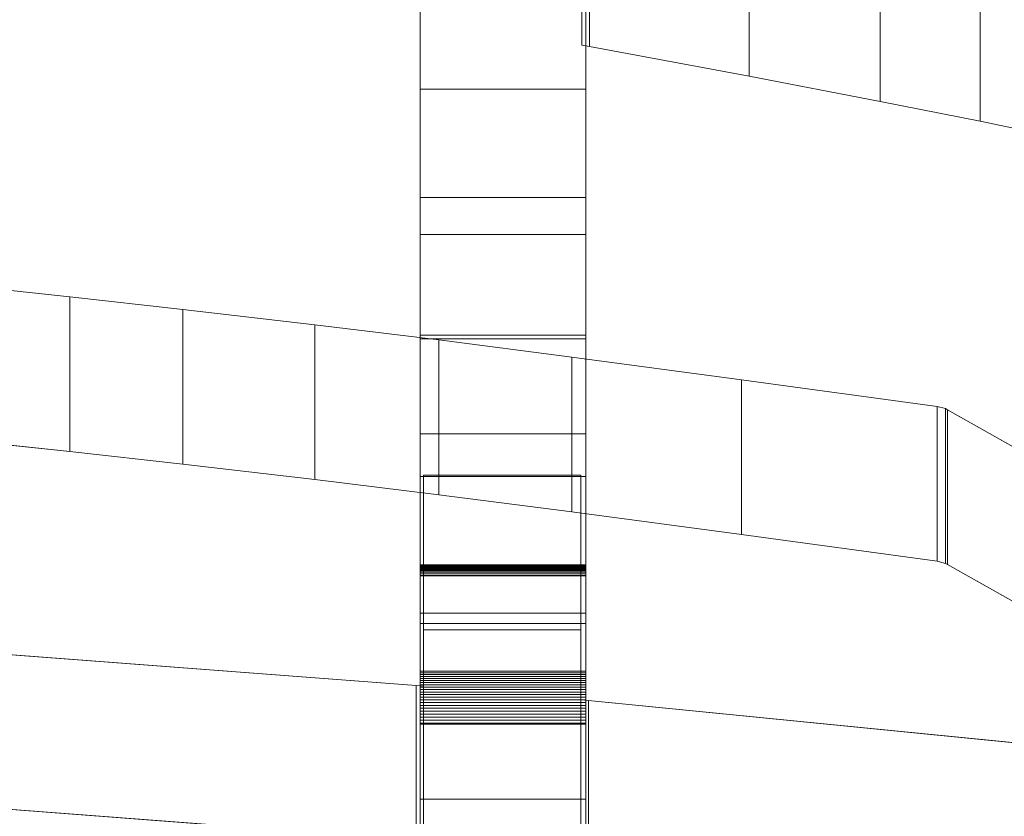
# Model space of a CAD drawing. Header units: millimetres. Extents: x -211 to 218, y -248 to 286.
# Tile 171 of 214: x 154 to 189, y 101 to 130. Entities that reach past the tile are written whole.
import ezdxf

# ---------------------------------------------------------------- set-up
doc = ezdxf.new("R2010")
doc.units = ezdxf.units.MM
doc.header["$LTSCALE"] = 25.4
doc.layers.add('None', color=7, linetype='Continuous', lineweight=9)

msp = doc.modelspace()

# ---------------------------------------------------------------- linework, layer by layer
at = {"layer": 'None', "color": 7, "linetype": 'Continuous', "lineweight": 9}
for points, invisible_edges in [([(90.435, 128.977, -29.012), (90.751, 130.04, -28.551), (173.405, 275.262, -420.412), (173.143, 274.378, -420.795)], 10), ([(89.972, 127.417, -29.688), (90.435, 128.977, -29.012), (173.143, 274.378, -420.795), (173.021, 273.967, -420.973)], 10), ([(173.021, 273.967, -420.973), (172.626, 272.639, -421.549), (89.972, 127.417, -29.688)], 10), ([(120.888, 130.213, -22.131), (121.027, 129.912, -22.213), (204.746, 272.823, -414.705), (204.159, 274.098, -414.357)], 10), ([(204.746, 272.823, -414.705), (121.027, 129.912, -22.213), (121.569, 128.735, -22.535)], 9), ([(121.569, 128.735, -22.535), (122.092, 127.601, -22.845), (204.746, 272.823, -414.705)], 10), ([(205.116, 271.427, -415.145), (204.746, 272.823, -414.705), (122.092, 127.601, -22.845), (122.485, 126.115, -23.313)], 10), ([(89.97, 127.399, -29.695), (89.972, 127.417, -29.688), (172.626, 272.639, -421.549), (172.511, 271.511, -421.991)], 10), ([(172.511, 271.511, -421.991), (172.345, 269.893, -422.626), (89.691, 124.67, -30.765), (89.97, 127.399, -29.695)], 10), ([(205.325, 270.639, -415.393), (205.116, 271.427, -415.145), (122.485, 126.115, -23.313)], 10), ([(122.485, 126.115, -23.313), (122.817, 124.861, -23.707), (205.472, 270.083, -415.568), (205.325, 270.639, -415.393)], 10), ([(89.915, 121.909, -31.741), (89.691, 124.67, -30.765), (172.345, 269.893, -422.626)], 10), ([(172.345, 269.893, -422.626), (172.45, 268.6, -423.083), (89.917, 121.885, -31.75), (89.915, 121.909, -31.741)], 10), ([(205.593, 268.59, -416.096), (205.472, 270.083, -415.568), (122.817, 124.861, -23.707), (122.941, 123.337, -24.246)], 10), ([(172.45, 268.6, -423.083), (172.571, 267.107, -423.61), (89.917, 121.885, -31.75)], 10), ([(122.941, 123.337, -24.246), (123.043, 122.075, -24.692), (205.698, 267.297, -416.553), (205.593, 268.59, -416.096)], 10), ([(89.993, 121.596, -31.841), (89.917, 121.885, -31.75), (172.571, 267.107, -423.61), (172.685, 266.679, -423.745)], 10), ([(205.532, 265.679, -417.187), (205.698, 267.297, -416.553), (123.043, 122.075, -24.692), (122.953, 121.193, -25.038)], 10), ([(172.685, 266.679, -423.745), (172.927, 265.763, -424.034), (89.993, 121.596, -31.841)], 10), ([(90.604, 119.289, -32.567), (89.993, 121.596, -31.841), (172.927, 265.763, -424.034)], 10), ([(172.927, 265.763, -424.034), (173.297, 264.366, -424.473), (90.642, 119.144, -32.612), (90.604, 119.289, -32.567)], 10), ([(205.417, 264.551, -417.63), (205.532, 265.679, -417.187), (122.953, 121.193, -25.038), (122.881, 120.491, -25.313)], 10), ([(205.051, 263.318, -418.164), (205.417, 264.551, -417.63), (122.762, 119.329, -25.769)], 10), ([(122.881, 120.491, -25.313), (122.762, 119.329, -25.769), (205.417, 264.551, -417.63)], 10), ([(91.846, 116.532, -33.327), (90.642, 119.144, -32.612), (173.297, 264.366, -424.473), (173.884, 263.091, -424.822)], 10), ([(122.762, 119.329, -25.769), (122.275, 117.686, -26.481), (204.901, 262.812, -418.383), (205.051, 263.318, -418.164)], 10), ([(173.884, 263.091, -424.822), (174.5, 261.754, -425.187), (91.846, 116.532, -33.327)], 10), ([(122.275, 117.686, -26.481), (121.983, 116.705, -26.906), (204.638, 261.927, -418.766), (204.901, 262.812, -418.383)], 10), ([(93.135, 114.648, -33.753), (91.846, 116.532, -33.327), (174.5, 261.754, -425.187), (175.254, 260.652, -425.437)], 10), ([(203.701, 260.117, -419.635), (204.638, 261.927, -418.766), (121.983, 116.705, -26.906), (121.123, 115.043, -27.703)], 10), ([(175.254, 260.652, -425.437), (176.145, 259.35, -425.731), (93.49, 114.128, -33.871), (93.135, 114.648, -33.753)], 10), ([(121.123, 115.043, -27.703), (120.865, 114.546, -27.942), (203.384, 259.506, -419.928), (203.701, 260.117, -419.635)], 10), ([(93.49, 114.128, -33.871), (176.145, 259.35, -425.731), (135.413, 183.258, -225.354), (112.13, 142.35, -114.971)], 11), ([(201.978, 257.722, -420.886), (203.384, 259.506, -419.928), (120.73, 114.284, -28.067), (119.467, 112.682, -28.928)], 10), ([(120.865, 114.546, -27.942), (120.73, 114.284, -28.067), (203.384, 259.506, -419.928)], 10), ([(119.467, 112.682, -28.928), (119.04, 112.14, -29.218), (201.694, 257.362, -421.079), (201.849, 257.558, -420.974)], 10), ([(201.849, 257.558, -420.974), (201.978, 257.722, -420.886), (119.467, 112.682, -28.928)], 10), ([(199.816, 255.73, -422.08), (201.694, 257.362, -421.079), (119.04, 112.14, -29.218), (117.385, 110.701, -30.101)], 10), ([(117.385, 110.701, -30.101), (116.965, 110.336, -30.324), (199.619, 255.558, -422.185), (199.816, 255.73, -422.08)], 10), ([(197.326, 254.212, -423.168), (199.619, 255.558, -422.185), (116.965, 110.336, -30.324), (115.765, 109.632, -30.839)], 10), ([(114.978, 109.17, -31.176), (114.568, 108.929, -31.352), (197.222, 254.151, -423.212), (197.326, 254.212, -423.168)], 10), ([(115.765, 109.632, -30.839), (114.978, 109.17, -31.176), (197.326, 254.212, -423.168)], 10), ([(107.238, 116.155, -55.941), (105.016, 116.758, -55.688), (183.169, 254.07, -426.206)], 10), ([(183.169, 254.07, -426.206), (105.016, 116.758, -55.688), (116.196, 139.44, -115.192), (139.479, 180.348, -225.575)], 11), ([(107.238, 116.155, -55.941), (183.169, 254.07, -426.206), (183.673, 253.902, -426.163)], 9), ([(183.673, 253.902, -426.163), (107.238, 114.863, -52.626), (107.238, 116.155, -55.941)], 9), ([(183.673, 253.902, -426.163), (185.97, 253.133, -425.963), (107.238, 114.863, -52.626)], 10), ([(195.684, 253.588, -423.745), (197.222, 254.151, -423.212), (114.568, 108.929, -31.352)], 10), ([(114.568, 108.929, -31.352), (112.36, 108.121, -32.117), (194.625, 253.2, -424.112), (195.684, 253.588, -423.745)], 10), ([(107.238, 114.863, -52.626), (185.97, 253.133, -425.963), (188.863, 252.666, -425.526)], 9), ([(191.761, 252.683, -424.908), (194.576, 253.183, -424.129), (111.921, 107.96, -32.269), (109.636, 107.554, -32.901)], 10), ([(112.36, 108.121, -32.117), (111.921, 107.96, -32.269), (194.576, 253.183, -424.129), (194.625, 253.2, -424.112)], 10), ([(189.022, 252.667, -425.492), (109.107, 107.46, -33.048), (107.238, 109.346, -38.473)], 11), ([(107.238, 109.346, -38.473), (188.863, 252.666, -425.526), (189.022, 252.667, -425.492)], 9), ([(188.863, 252.666, -425.526), (107.238, 109.346, -38.473), (107.238, 114.863, -52.626)], 9), ([(189.022, 252.667, -425.492), (191.761, 252.683, -424.908), (109.107, 107.46, -33.048)], 10), ([(109.636, 107.554, -32.901), (109.107, 107.46, -33.048), (191.761, 252.683, -424.908)], 10), ([(168.176, 149.689, 25.353), (168.176, 145.5, 21.488), (168.176, 113.447, 4.35), (168.176, 131.53, 39.637)], 14), ([(187.361, 149.505, 16.704), (191.144, 145.407, 21.148), (174.03, 129.062, 38.876), (174.03, 145.282, 21.284)], 10), ([(174.176, 131.53, 39.637), (174.176, 113.447, 4.35), (174.176, 145.5, 21.488), (174.176, 149.689, 25.353)], 11), ([(168.176, 138.682, 0.226), (168.176, 133.283, -2.508), (168.176, 113.447, 4.35), (168.176, 145.5, 21.488)], 14), ([(174.176, 145.5, 21.488), (174.176, 113.447, 4.35), (174.176, 133.283, -2.508), (174.176, 138.682, 0.226)], 11), ([(174.308, 129.015, 38.928), (174.03, 129.062, 38.876), (191.144, 145.407, 21.148)], 10), ([(180.088, 127.933, 40.1), (174.308, 129.015, 38.928), (191.144, 145.407, 21.148)], 10), ([(191.144, 145.407, 21.148), (191.339, 145.283, 21.283), (184.838, 127.023, 41.087), (180.088, 127.933, 40.1)], 10), ([(201.636, 135.961, 31.394), (188.45, 126.305, 41.866), (184.838, 127.023, 41.087), (191.339, 145.283, 21.283)], 13), ([(191.952, 125.569, 42.664), (188.45, 126.305, 41.866), (201.636, 135.961, 31.394)], 10), ([(168.176, 133.283, -2.508), (168.176, 127.464, -5.123), (168.176, 113.447, 4.35)], 10), ([(174.176, 113.447, 4.35), (174.176, 127.464, -5.123), (174.176, 133.283, -2.508)], 9), ([(168.176, 123.542, 33.878), (168.176, 131.53, 39.637), (168.176, 113.447, 4.35)], 10), ([(174.176, 113.447, 4.35), (174.176, 131.53, 39.637), (174.176, 123.542, 33.878)], 9), ([(168.176, 113.447, 4.35), (168.176, 127.464, -5.123), (168.176, 122.208, -7.272), (168.176, 118.557, -8.593)], 9), ([(174.176, 118.557, -8.593), (174.176, 122.208, -7.272), (174.176, 127.464, -5.123), (174.176, 113.447, 4.35)], 12), ([(168.176, 114.989, 28.786), (168.176, 123.542, 33.878), (168.176, 113.447, 4.35)], 10), ([(174.176, 113.447, 4.35), (174.176, 123.542, 33.878), (174.176, 114.989, 28.786)], 9), ([(140.856, 107.944, 18.802), (168.027, 105.877, 24.186), (168.294, 113.496, 4.334), (150.872, 120.44, -13.757)], 14), ([(155.488, 119.945, -12.469), (150.872, 120.44, -13.757), (168.294, 113.496, 4.334)], 10), ([(159.578, 119.49, -11.284), (155.488, 119.945, -12.469), (168.294, 113.496, 4.334)], 10), ([(164.366, 118.935, -9.836), (159.578, 119.49, -11.284), (168.294, 113.496, 4.334)], 10), ([(168.294, 113.496, 4.334), (173.672, 117.769, -6.799), (168.847, 118.389, -8.414), (164.366, 118.935, -9.836)], 9), ([(168.176, 118.557, -8.593), (168.176, 118.434, -8.632), (168.176, 113.447, 4.35)], 8), ([(174.176, 113.447, 4.35), (174.176, 118.434, -8.632), (174.176, 118.557, -8.593)], 8), ([(168.294, 113.496, 4.334), (173.994, 113.496, 4.334), (179.806, 116.949, -4.662), (173.672, 117.769, -6.799)], 10), ([(186.896, 115.977, -2.129), (179.806, 116.949, -4.662), (173.994, 113.496, 4.334)], 10), ([(173.994, 113.496, 4.334), (187.275, 115.863, -1.833), (187.198, 115.901, -1.932), (186.896, 115.977, -2.129)], 9), ([(173.994, 113.496, 4.334), (191.083, 113.707, 3.784), (187.275, 115.863, -1.833)], 9), ([(146.415, 115.302, -17.117), (168.294, 107.895, 2.184), (168.027, 100.276, 22.036), (140.856, 102.342, 16.652)], 11), ([(168.294, 107.895, 2.184), (146.415, 115.302, -17.117), (150.872, 114.838, -15.907)], 9), ([(168.294, 107.895, 2.184), (150.872, 114.838, -15.907), (155.488, 114.344, -14.619)], 9), ([(168.176, 108.497, 25.565), (168.176, 114.989, 28.786), (168.176, 113.447, 4.35)], 10), ([(174.176, 113.447, 4.35), (174.176, 114.989, 28.786), (174.176, 108.497, 25.565)], 9), ([(168.294, 107.895, 2.184), (155.488, 114.344, -14.619), (159.578, 113.889, -13.433)], 9), ([(168.294, 107.895, 2.184), (159.578, 113.889, -13.433), (164.366, 113.333, -11.986)], 9), ([(168.027, 105.877, 24.186), (168.294, 105.854, 24.246), (168.294, 113.496, 4.334)], 8), ([(168.176, 101.767, 22.764), (168.176, 108.497, 25.565), (168.176, 113.447, 4.35), (168.176, 108.126, 2.305)], 10), ([(173.994, 113.496, 4.334), (201.6, 105.976, 23.929), (191.286, 113.641, 3.958), (191.083, 113.707, 3.784)], 11), ([(173.994, 113.496, 4.334), (173.994, 105.359, 25.536), (174.271, 105.335, 25.599)], 8), ([(174.271, 105.335, 25.599), (201.6, 102.626, 32.659), (201.6, 105.976, 23.929), (173.994, 113.496, 4.334)], 12), ([(174.176, 108.126, 2.305), (174.176, 113.447, 4.35), (174.176, 108.497, 25.565), (174.176, 101.767, 22.764)], 10), ([(164.366, 113.333, -11.986), (168.847, 112.787, -10.564), (173.672, 112.167, -8.949), (168.294, 107.895, 2.184)], 12), ([(173.672, 112.167, -8.949), (179.806, 111.347, -6.812), (173.994, 107.895, 2.184), (168.294, 107.895, 2.184)], 10), ([(173.994, 107.895, 2.184), (179.806, 111.347, -6.812), (186.896, 110.375, -4.279)], 9), ([(168.176, 110.248, -3.803), (168.176, 110.072, -4.786), (168.176, 110.027, -4.903)], 9), ([(168.176, 110.201, -4.302), (168.176, 110.248, -3.803), (168.176, 110.244, -3.928), (168.176, 110.235, -4.053)], 9), ([(168.176, 110.248, -3.803), (168.176, 110.147, -4.547), (168.176, 110.112, -4.667), (168.176, 110.072, -4.786)], 9), ([(168.176, 110.201, -4.302), (168.176, 110.176, -4.425), (168.176, 110.147, -4.547), (168.176, 110.248, -3.803)], 12), ([(168.176, 110.027, -4.903), (168.176, 109.978, -5.019), (168.176, 109.923, -5.132), (168.176, 110.248, -3.803)], 12), ([(168.176, 110.24, -3.552), (168.176, 110.246, -3.677), (168.176, 110.248, -3.803), (168.176, 109.864, -5.242)], 12), ([(168.176, 109.923, -5.132), (168.176, 109.864, -5.242), (168.176, 110.248, -3.803)], 10), ([(168.176, 109.864, -5.242), (168.176, 110.228, -3.427), (168.176, 110.24, -3.552)], 9), ([(168.176, 110.235, -4.053), (168.176, 110.221, -4.178), (168.176, 110.201, -4.302)], 8), ([(168.176, 110.188, -3.179), (168.176, 110.211, -3.303), (168.176, 110.228, -3.427), (168.176, 109.864, -5.242)], 12), ([(168.176, 109.864, -5.242), (168.176, 110.161, -3.057), (168.176, 110.188, -3.179)], 9), ([(186.896, 110.375, -4.279), (187.198, 110.3, -4.082), (187.275, 110.262, -3.983), (173.994, 107.895, 2.184)], 12), ([(187.275, 110.262, -3.983), (191.083, 108.106, 1.634), (173.994, 99.758, 23.386), (173.994, 107.895, 2.184)], 10), ([(174.176, 110.248, -3.803), (174.176, 109.923, -5.132), (174.176, 109.978, -5.019), (174.176, 110.027, -4.903)], 9), ([(174.176, 110.248, -3.803), (174.176, 110.147, -4.547), (174.176, 110.176, -4.425), (174.176, 110.201, -4.302)], 9), ([(174.176, 110.027, -4.903), (174.176, 110.072, -4.786), (174.176, 110.248, -3.803)], 10), ([(174.176, 109.864, -5.242), (174.176, 110.248, -3.803), (174.176, 110.246, -3.677), (174.176, 110.24, -3.552)], 9), ([(174.176, 110.072, -4.786), (174.176, 110.112, -4.667), (174.176, 110.147, -4.547), (174.176, 110.248, -3.803)], 12), ([(174.176, 110.248, -3.803), (174.176, 109.864, -5.242), (174.176, 109.923, -5.132)], 9), ([(174.176, 110.235, -4.053), (174.176, 110.244, -3.928), (174.176, 110.248, -3.803), (174.176, 110.201, -4.302)], 12), ([(174.176, 110.24, -3.552), (174.176, 110.228, -3.427), (174.176, 109.864, -5.242)], 10), ([(174.176, 110.201, -4.302), (174.176, 110.221, -4.178), (174.176, 110.235, -4.053)], 8), ([(174.176, 109.864, -5.242), (174.176, 110.228, -3.427), (174.176, 110.211, -3.303), (174.176, 110.188, -3.179)], 9), ([(174.176, 110.188, -3.179), (174.176, 110.161, -3.057), (174.176, 109.864, -5.242)], 10), ([(168.176, 110.091, -2.816), (168.176, 110.128, -2.936), (168.176, 110.161, -3.057), (168.176, 109.864, -5.242)], 12), ([(168.176, 109.864, -5.242), (168.176, 110.048, -2.698), (168.176, 110.091, -2.816)], 9), ([(168.176, 109.843, -5.279), (168.176, 95.867, 20.753), (168.176, 108.126, 2.305), (168.176, 110.048, -2.698)], 11), ([(168.176, 109.864, -5.242), (168.176, 109.843, -5.279), (168.176, 110.048, -2.698)], 10), ([(168.176, 95.867, 20.753), (168.176, 109.843, -5.279), (168.176, 106.395, -11.228)], 9), ([(174.176, 109.864, -5.242), (174.176, 110.161, -3.057), (174.176, 110.128, -2.936), (174.176, 110.091, -2.816)], 9), ([(174.176, 110.091, -2.816), (174.176, 110.048, -2.698), (174.176, 109.864, -5.242)], 10), ([(174.176, 110.048, -2.698), (174.176, 109.843, -5.279), (174.176, 109.864, -5.242)], 9), ([(174.176, 110.048, -2.698), (174.176, 108.126, 2.305), (174.176, 95.867, 20.753), (174.176, 109.843, -5.279)], 14), ([(174.176, 106.395, -11.228), (174.176, 109.843, -5.279), (174.176, 95.867, 20.753)], 10), ([(168.176, 108.126, 2.305), (168.176, 95.867, 20.753), (168.176, 101.767, 22.764)], 9), ([(191.083, 108.106, 1.634), (191.286, 108.039, 1.808), (174.271, 99.733, 23.449), (173.994, 99.758, 23.386)], 10), ([(174.176, 101.767, 22.764), (174.176, 95.867, 20.753), (174.176, 108.126, 2.305)], 10), ([(201.6, 103.755, 12.97), (174.271, 99.733, 23.449), (191.286, 108.039, 1.808), (191.529, 108.068, 1.732)], 11), ([(168.294, 107.895, 2.184), (168.294, 100.253, 22.097), (168.027, 100.276, 22.036)], 8), ([(168.176, 95.867, 20.753), (168.176, 106.395, -11.228), (168.176, 106.335, -11.326), (168.176, 106.272, -11.422)], 9), ([(168.176, 106.272, -11.422), (168.176, 106.205, -11.516), (168.176, 106.134, -11.606), (168.176, 95.867, 20.753)], 12), ([(174.176, 106.272, -11.422), (174.176, 106.335, -11.326), (174.176, 106.395, -11.228), (174.176, 95.867, 20.753)], 12), ([(174.176, 95.867, 20.753), (174.176, 106.134, -11.606), (174.176, 106.205, -11.516), (174.176, 106.272, -11.422)], 9), ([(168.176, 95.867, 20.753), (168.176, 106.134, -11.606), (168.176, 106.06, -11.695), (168.176, 105.983, -11.78)], 9), ([(168.176, 95.867, 20.753), (168.176, 105.983, -11.78), (168.176, 105.903, -11.862)], 9), ([(168.176, 105.903, -11.862), (168.176, 105.819, -11.941), (168.176, 105.732, -12.017), (168.176, 95.867, 20.753)], 12), ([(174.176, 105.983, -11.78), (174.176, 106.06, -11.695), (174.176, 106.134, -11.606), (174.176, 95.867, 20.753)], 12), ([(174.176, 105.903, -11.862), (174.176, 105.983, -11.78), (174.176, 95.867, 20.753)], 10), ([(174.176, 95.867, 20.753), (174.176, 105.732, -12.017), (174.176, 105.819, -11.941), (174.176, 105.903, -11.862)], 9), ([(168.176, 105.732, -12.017), (168.176, 105.643, -12.089), (168.176, 95.867, 20.753)], 10), ([(168.176, 105.643, -12.089), (168.176, 105.551, -12.158), (168.176, 105.456, -12.224), (168.176, 95.867, 20.753)], 12), ([(174.176, 95.867, 20.753), (174.176, 105.643, -12.089), (174.176, 105.732, -12.017)], 9), ([(174.176, 95.867, 20.753), (174.176, 105.456, -12.224), (174.176, 105.551, -12.158), (174.176, 105.643, -12.089)], 9), ([(168.176, 95.867, 20.753), (168.176, 105.456, -12.224), (168.176, 105.359, -12.285)], 9), ([(168.176, 105.359, -12.285), (168.176, 105.26, -12.343), (168.176, 105.158, -12.397), (168.176, 95.867, 20.753)], 12), ([(174.176, 105.359, -12.285), (174.176, 105.456, -12.224), (174.176, 95.867, 20.753)], 10), ([(174.176, 95.867, 20.753), (174.176, 105.158, -12.397), (174.176, 105.26, -12.343), (174.176, 105.359, -12.285)], 9), ([(168.176, 105.158, -12.397), (168.176, 105.055, -12.448), (168.176, 104.949, -12.494), (168.176, 95.867, 20.753)], 12), ([(168.176, 95.867, 20.753), (168.176, 104.949, -12.494), (168.176, 104.842, -12.536), (168.176, 104.734, -12.574)], 9), ([(174.176, 95.867, 20.753), (174.176, 104.949, -12.494), (174.176, 105.055, -12.448), (174.176, 105.158, -12.397)], 9), ([(174.176, 104.734, -12.574), (174.176, 104.842, -12.536), (174.176, 104.949, -12.494), (174.176, 95.867, 20.753)], 12), ([(168.176, 104.734, -12.574), (168.176, 104.624, -12.607), (168.176, 95.867, 20.753)], 10), ([(168.176, 104.624, -12.607), (168.176, 104.513, -12.637), (168.176, 95.867, 20.753)], 10), ([(168.176, 104.513, -12.637), (168.176, 104.475, -12.646), (168.176, 95.867, 20.753)], 10), ([(168.176, 95.867, 20.753), (168.176, 104.475, -12.646), (168.176, 99.871, -13.711)], 9), ([(174.176, 95.867, 20.753), (174.176, 104.624, -12.607), (174.176, 104.734, -12.574)], 9), ([(174.176, 95.867, 20.753), (174.176, 104.513, -12.637), (174.176, 104.624, -12.607)], 9), ([(174.176, 95.867, 20.753), (174.176, 104.475, -12.646), (174.176, 104.513, -12.637)], 9), ([(174.176, 99.871, -13.711), (174.176, 104.475, -12.646), (174.176, 95.867, 20.753)], 10), ([(174.271, 99.733, 23.449), (201.6, 103.755, 12.97), (201.6, 100.374, 21.779)], 11)]:
    msp.add_3dface(points, dxfattribs=dict(at, invisible_edges=invisible_edges))
for points in [[(174.03, 149.694, 25.351), (174.03, 145.282, 21.284), (174.03, 129.062, 38.876), (174.03, 133.473, 42.943)], [(174.03, 133.473, 42.943), (174.03, 129.062, 38.876), (174.308, 129.015, 38.928), (174.308, 133.426, 42.995)], [(174.308, 133.426, 42.995), (174.308, 129.015, 38.928), (180.088, 127.933, 40.1), (180.088, 132.344, 44.168)], [(174.176, 127.464, -5.123), (168.176, 127.464, -5.123), (168.176, 133.283, -2.508), (174.176, 133.283, -2.508)], [(180.088, 132.344, 44.168), (180.088, 127.933, 40.1), (184.838, 127.023, 41.087), (184.838, 131.435, 45.154)], [(174.176, 131.53, 39.637), (168.176, 131.53, 39.637), (168.176, 123.542, 33.878), (174.176, 123.542, 33.878)], [(184.838, 131.435, 45.154), (184.838, 127.023, 41.087), (188.45, 126.305, 41.866), (188.45, 130.717, 45.933)], [(188.45, 130.717, 45.933), (188.45, 126.305, 41.866), (191.952, 125.569, 42.664), (191.952, 129.981, 46.731)], [(174.176, 122.208, -7.272), (168.176, 122.208, -7.272), (168.176, 127.464, -5.123), (174.176, 127.464, -5.123)], [(174.176, 123.542, 33.878), (168.176, 123.542, 33.878), (168.176, 114.989, 28.786), (174.176, 114.989, 28.786)], [(174.176, 118.557, -8.593), (168.176, 118.557, -8.593), (168.176, 122.208, -7.272), (174.176, 122.208, -7.272)], [(155.488, 119.945, -12.469), (155.488, 114.344, -14.619), (150.872, 114.838, -15.907), (150.872, 120.44, -13.757)], [(159.578, 119.49, -11.284), (159.578, 113.889, -13.433), (155.488, 114.344, -14.619), (155.488, 119.945, -12.469)], [(164.366, 118.935, -9.836), (164.366, 113.333, -11.986), (159.578, 113.889, -13.433), (159.578, 119.49, -11.284)], [(168.847, 118.389, -8.414), (168.847, 112.787, -10.564), (164.366, 113.333, -11.986), (164.366, 118.935, -9.836)], [(174.176, 118.434, -8.632), (168.176, 118.434, -8.632), (168.176, 118.557, -8.593), (174.176, 118.557, -8.593)], [(174.176, 113.447, 4.35), (168.176, 113.447, 4.35), (168.176, 118.434, -8.632), (174.176, 118.434, -8.632)], [(173.672, 117.769, -6.799), (173.672, 112.167, -8.949), (168.847, 112.787, -10.564), (168.847, 118.389, -8.414)], [(179.806, 116.949, -4.662), (179.806, 111.347, -6.812), (173.672, 112.167, -8.949), (173.672, 117.769, -6.799)], [(186.896, 115.977, -2.129), (186.896, 110.375, -4.279), (179.806, 111.347, -6.812), (179.806, 116.949, -4.662)], [(187.198, 115.901, -1.932), (187.198, 110.3, -4.082), (186.896, 110.375, -4.279), (186.896, 115.977, -2.129)], [(187.275, 115.863, -1.833), (187.275, 110.262, -3.983), (187.198, 110.3, -4.082), (187.198, 115.901, -1.932)], [(191.083, 113.707, 3.784), (191.083, 108.106, 1.634), (187.275, 110.262, -3.983), (187.275, 115.863, -1.833)], [(174.176, 114.989, 28.786), (168.176, 114.989, 28.786), (168.176, 108.497, 25.565), (174.176, 108.497, 25.565)], [(174.176, 108.126, 2.305), (168.176, 108.126, 2.305), (168.176, 113.447, 4.35), (174.176, 113.447, 4.35)], [(168.294, 105.854, 24.246), (168.294, 100.253, 22.097), (168.294, 107.895, 2.184), (168.294, 113.496, 4.334)], [(168.294, 113.496, 4.334), (168.294, 107.895, 2.184), (173.994, 107.895, 2.184), (173.994, 113.496, 4.334)], [(173.994, 113.496, 4.334), (173.994, 107.895, 2.184), (173.994, 99.758, 23.386), (173.994, 105.359, 25.536)], [(174.176, 110.244, -3.928), (168.176, 110.244, -3.928), (168.176, 110.248, -3.803), (174.176, 110.248, -3.803)], [(174.176, 110.248, -3.803), (168.176, 110.248, -3.803), (168.176, 110.246, -3.677), (174.176, 110.246, -3.677)], [(174.176, 110.246, -3.677), (168.176, 110.246, -3.677), (168.176, 110.24, -3.552), (174.176, 110.24, -3.552)], [(174.176, 110.235, -4.053), (168.176, 110.235, -4.053), (168.176, 110.244, -3.928), (174.176, 110.244, -3.928)], [(174.176, 110.24, -3.552), (168.176, 110.24, -3.552), (168.176, 110.228, -3.427), (174.176, 110.228, -3.427)], [(174.176, 110.221, -4.178), (168.176, 110.221, -4.178), (168.176, 110.235, -4.053), (174.176, 110.235, -4.053)], [(174.176, 110.228, -3.427), (168.176, 110.228, -3.427), (168.176, 110.211, -3.303), (174.176, 110.211, -3.303)], [(174.176, 110.201, -4.302), (168.176, 110.201, -4.302), (168.176, 110.221, -4.178), (174.176, 110.221, -4.178)], [(174.176, 110.211, -3.303), (168.176, 110.211, -3.303), (168.176, 110.188, -3.179), (174.176, 110.188, -3.179)], [(174.176, 110.176, -4.425), (168.176, 110.176, -4.425), (168.176, 110.201, -4.302), (174.176, 110.201, -4.302)], [(174.176, 110.188, -3.179), (168.176, 110.188, -3.179), (168.176, 110.161, -3.057), (174.176, 110.161, -3.057)], [(174.176, 110.147, -4.547), (168.176, 110.147, -4.547), (168.176, 110.176, -4.425), (174.176, 110.176, -4.425)], [(174.176, 110.161, -3.057), (168.176, 110.161, -3.057), (168.176, 110.128, -2.936), (174.176, 110.128, -2.936)], [(174.176, 110.112, -4.667), (168.176, 110.112, -4.667), (168.176, 110.147, -4.547), (174.176, 110.147, -4.547)], [(174.176, 110.128, -2.936), (168.176, 110.128, -2.936), (168.176, 110.091, -2.816), (174.176, 110.091, -2.816)], [(174.176, 110.072, -4.786), (168.176, 110.072, -4.786), (168.176, 110.112, -4.667), (174.176, 110.112, -4.667)], [(174.176, 110.091, -2.816), (168.176, 110.091, -2.816), (168.176, 110.048, -2.698), (174.176, 110.048, -2.698)], [(174.176, 110.027, -4.903), (168.176, 110.027, -4.903), (168.176, 110.072, -4.786), (174.176, 110.072, -4.786)], [(174.176, 110.048, -2.698), (168.176, 110.048, -2.698), (168.176, 108.126, 2.305), (174.176, 108.126, 2.305)], [(174.176, 109.978, -5.019), (168.176, 109.978, -5.019), (168.176, 110.027, -4.903), (174.176, 110.027, -4.903)], [(174.176, 109.923, -5.132), (168.176, 109.923, -5.132), (168.176, 109.978, -5.019), (174.176, 109.978, -5.019)], [(174.176, 109.864, -5.242), (168.176, 109.864, -5.242), (168.176, 109.923, -5.132), (174.176, 109.923, -5.132)], [(174.176, 109.843, -5.279), (168.176, 109.843, -5.279), (168.176, 109.864, -5.242), (174.176, 109.864, -5.242)], [(174.176, 106.395, -11.228), (168.176, 106.395, -11.228), (168.176, 109.843, -5.279), (174.176, 109.843, -5.279)], [(174.176, 108.497, 25.565), (168.176, 108.497, 25.565), (168.176, 101.767, 22.764), (174.176, 101.767, 22.764)], [(140.856, 107.944, 18.802), (140.856, 102.342, 16.652), (168.027, 100.276, 22.036), (168.027, 105.877, 24.186)], [(174.176, 106.335, -11.326), (168.176, 106.335, -11.326), (168.176, 106.395, -11.228), (174.176, 106.395, -11.228)], [(174.176, 106.272, -11.422), (168.176, 106.272, -11.422), (168.176, 106.335, -11.326), (174.176, 106.335, -11.326)], [(174.176, 106.205, -11.516), (168.176, 106.205, -11.516), (168.176, 106.272, -11.422), (174.176, 106.272, -11.422)], [(174.176, 106.134, -11.606), (168.176, 106.134, -11.606), (168.176, 106.205, -11.516), (174.176, 106.205, -11.516)], [(174.176, 106.06, -11.695), (168.176, 106.06, -11.695), (168.176, 106.134, -11.606), (174.176, 106.134, -11.606)], [(174.176, 105.983, -11.78), (168.176, 105.983, -11.78), (168.176, 106.06, -11.695), (174.176, 106.06, -11.695)], [(174.176, 105.903, -11.862), (168.176, 105.903, -11.862), (168.176, 105.983, -11.78), (174.176, 105.983, -11.78)], [(174.176, 105.819, -11.941), (168.176, 105.819, -11.941), (168.176, 105.903, -11.862), (174.176, 105.903, -11.862)], [(168.027, 105.877, 24.186), (168.027, 100.276, 22.036), (168.294, 100.253, 22.097), (168.294, 105.854, 24.246)], [(174.176, 105.732, -12.017), (168.176, 105.732, -12.017), (168.176, 105.819, -11.941), (174.176, 105.819, -11.941)], [(174.176, 105.643, -12.089), (168.176, 105.643, -12.089), (168.176, 105.732, -12.017), (174.176, 105.732, -12.017)], [(174.176, 105.551, -12.158), (168.176, 105.551, -12.158), (168.176, 105.643, -12.089), (174.176, 105.643, -12.089)], [(174.176, 105.456, -12.224), (168.176, 105.456, -12.224), (168.176, 105.551, -12.158), (174.176, 105.551, -12.158)], [(174.176, 105.359, -12.285), (168.176, 105.359, -12.285), (168.176, 105.456, -12.224), (174.176, 105.456, -12.224)], [(174.176, 105.26, -12.343), (168.176, 105.26, -12.343), (168.176, 105.359, -12.285), (174.176, 105.359, -12.285)], [(174.176, 105.158, -12.397), (168.176, 105.158, -12.397), (168.176, 105.26, -12.343), (174.176, 105.26, -12.343)], [(173.994, 105.359, 25.536), (173.994, 99.758, 23.386), (174.271, 99.733, 23.449), (174.271, 105.335, 25.599)], [(174.271, 105.335, 25.599), (174.271, 99.733, 23.449), (201.6, 97.024, 30.509), (201.6, 102.626, 32.659)], [(174.176, 105.055, -12.448), (168.176, 105.055, -12.448), (168.176, 105.158, -12.397), (174.176, 105.158, -12.397)], [(174.176, 104.949, -12.494), (168.176, 104.949, -12.494), (168.176, 105.055, -12.448), (174.176, 105.055, -12.448)], [(174.176, 104.842, -12.536), (168.176, 104.842, -12.536), (168.176, 104.949, -12.494), (174.176, 104.949, -12.494)], [(174.176, 104.734, -12.574), (168.176, 104.734, -12.574), (168.176, 104.842, -12.536), (174.176, 104.842, -12.536)], [(174.176, 104.624, -12.607), (168.176, 104.624, -12.607), (168.176, 104.734, -12.574), (174.176, 104.734, -12.574)], [(174.176, 104.513, -12.637), (168.176, 104.513, -12.637), (168.176, 104.624, -12.607), (174.176, 104.624, -12.607)], [(174.176, 104.475, -12.646), (168.176, 104.475, -12.646), (168.176, 104.513, -12.637), (174.176, 104.513, -12.637)], [(174.176, 99.871, -13.711), (168.176, 99.871, -13.711), (168.176, 104.475, -12.646), (174.176, 104.475, -12.646)], [(174.176, 101.767, 22.764), (168.176, 101.767, 22.764), (168.176, 95.867, 20.753), (174.176, 95.867, 20.753)]]:
    msp.add_3dface(points, dxfattribs=at)

doc.saveas('drawing.dxf')
